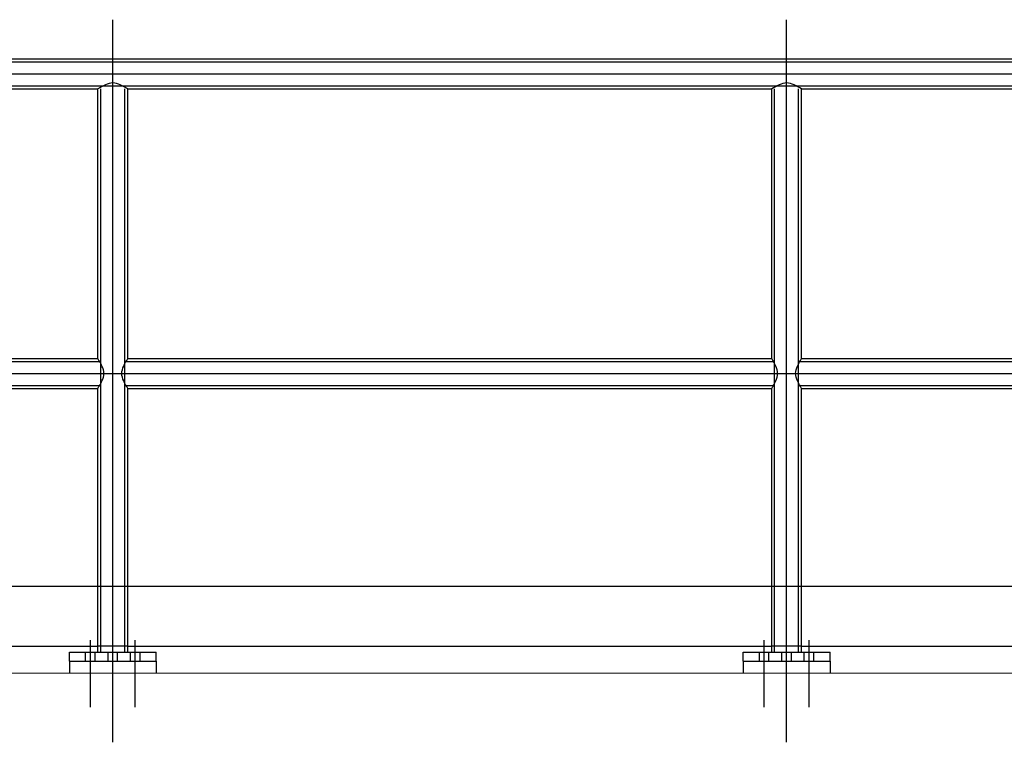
# Model space of a CAD drawing. Extents: x -89225 to 110569, y 13360 to 87647.
# Tile 22 of 256: x 6745 to 8389, y 20560 to 21766. Entities that reach past the tile are written whole.
import ezdxf

# ---------------------------------------------------------------- set-up
doc = ezdxf.new("R2010")
doc.units = 0
doc.layers.add('Beluchtingstank', color=253, linetype='Continuous')
doc.layers.add('INSTALLATIE', color=6, linetype='Continuous')

# ---------------------------------------------------------------- blocks, each defined once
blk = doc.blocks.new('Leuningwerk')
for p, q in [((1100771, -920446.7), (1100771, -919240.6)), ((1101896, -920446.7), (1101896, -919240.6)), ((1099521, -919306.1), (1104271, -919306.1)), ((1099521, -919311.1), (1104271, -919311.1)), ((1099521, -919331.1), (1104271, -919331.1)), ((1099521, -919351.1), (1104271, -919351.1)), ((1099671, -919356.1), (1100746, -919356.1)), ((1100746, -919806.1), (1100746, -919356.1)), ((1100751, -920296.1), (1100751, -919356.1)), ((1100791, -920296.1), (1100791, -919356.1)), ((1100796, -919356.1), (1101871, -919356.1)), ((1100796, -919806.1), (1100796, -919356.1)), ((1101871, -919806.1), (1101871, -919356.1)), ((1101876, -920296.1), (1101876, -919356.1)), ((1101916, -920296.1), (1101916, -919356.1)), ((1101921, -919356.1), (1102996, -919356.1)), ((1101921, -919806.1), (1101921, -919356.1)), ((1101896, -919706.1), (1101896, -919456.1)), ((1099671, -919806.1), (1100746, -919806.1)), ((1100796, -919806.1), (1101871, -919806.1)), ((1101921, -919806.1), (1102996, -919806.1)), ((1099671, -919811.1), (1100749, -919811.1)), ((1100793.1, -919811.1), (1101874, -919811.1)), ((1101918.1, -919811.1), (1102999, -919811.1)), ((1099521, -919831.1), (1104271, -919831.1)), ((1099671, -919851.1), (1100749, -919851.1)), ((1100793.1, -919851.1), (1101874, -919851.1)), ((1101918.1, -919851.1), (1102999, -919851.1)), ((1099671, -919856.1), (1100746, -919856.1)), ((1100746, -920296.1), (1100746, -919856.1)), ((1100796, -919856.1), (1101871, -919856.1)), ((1100796, -920296.1), (1100796, -919856.1)), ((1101871, -920296.1), (1101871, -919856.1)), ((1101921, -919856.1), (1102996, -919856.1)), ((1101921, -920296.1), (1101921, -919856.1)), ((1099671, -920186.1), (1100746, -920186.1)), ((1100746, -920186.1), (1100796, -920186.1)), ((1100796, -920186.1), (1101871, -920186.1)), ((1101871, -920186.1), (1101921, -920186.1)), ((1101921, -920186.1), (1102996, -920186.1)), ((1100733.5, -920388.2), (1100733.5, -920276.2)), ((1100808.5, -920388.2), (1100808.5, -920276.2)), ((1101858.5, -920388.2), (1101858.5, -920276.2)), ((1101933.5, -920388.2), (1101933.5, -920276.2)), ((1099671, -920286.1), (1100746, -920286.1)), ((1100698.6, -920296.1), (1100843.5, -920296.1)), ((1100698.6, -920311.1), (1100698.6, -920296.1)), ((1100725.5, -920311.1), (1100725.5, -920296.1)), ((1100741.5, -920311.1), (1100741.5, -920296.1)), ((1100796, -920286.1), (1100746, -920286.1)), ((1100763, -920311.1), (1100763, -920296.1)), ((1100779, -920311.1), (1100779, -920296.1)), ((1100796, -920286.1), (1101871, -920286.1)), ((1100800.5, -920311.1), (1100800.5, -920296.1)), ((1100816.5, -920311.1), (1100816.5, -920296.1)), ((1100843.5, -920311.1), (1100843.5, -920296.1)), ((1101823.6, -920296.1), (1101968.5, -920296.1)), ((1101823.6, -920311.1), (1101823.6, -920296.1)), ((1101850.5, -920311.1), (1101850.5, -920296.1)), ((1101866.5, -920311.1), (1101866.5, -920296.1)), ((1101921, -920286.1), (1101871, -920286.1)), ((1101888, -920311.1), (1101888, -920296.1)), ((1101904, -920311.1), (1101904, -920296.1)), ((1101921, -920286.1), (1102996, -920286.1)), ((1101925.5, -920311.1), (1101925.5, -920296.1)), ((1101941.5, -920311.1), (1101941.5, -920296.1)), ((1101968.5, -920311.1), (1101968.5, -920296.1)), ((1100698.6, -920311.1), (1100843.5, -920311.1)), ((1101823.6, -920311.1), (1101968.5, -920311.1))]:
    blk.add_line(p, q)
for points in [[(1100796, -919356.1), (1100771, -919346.1), (1100746, -919356.1)], [(1101921, -919356.1), (1101896, -919346.1), (1101871, -919356.1)], [(1100746, -919856.1), (1100756, -919831.1), (1100746, -919806.1)], [(1100796, -919856.1), (1100786, -919831.1), (1100796, -919806.1)], [(1101871, -919856.1), (1101881, -919831.1), (1101871, -919806.1)], [(1101921, -919856.1), (1101911, -919831.1), (1101921, -919806.1)]]:
    blk.add_spline(points, degree=3)

msp = doc.modelspace()

# ---------------------------------------------------------------- linework, layer by layer
at = {"layer": 'Beluchtingstank', "lineweight": 9}
msp.add_line((11464.7, 20675.1), (2578.1, 20675.1), dxfattribs=at)
at = {"layer": 'INSTALLATIE'}
for p, q in [((6828.3, 20695.1), (6828.3, 20675.1)), ((6973.1, 20695.1), (6973.1, 20675.1)), ((7953.3, 20695.1), (7953.3, 20675.1)), ((8098.1, 20695.1), (8098.1, 20675.1))]:
    msp.add_line(p, q, dxfattribs=at)

# ---------------------------------------------------------------- block references
msp.add_blockref('Leuningwerk', (-1093870.3, 941006.2), dxfattribs=at)

doc.saveas('drawing.dxf')
